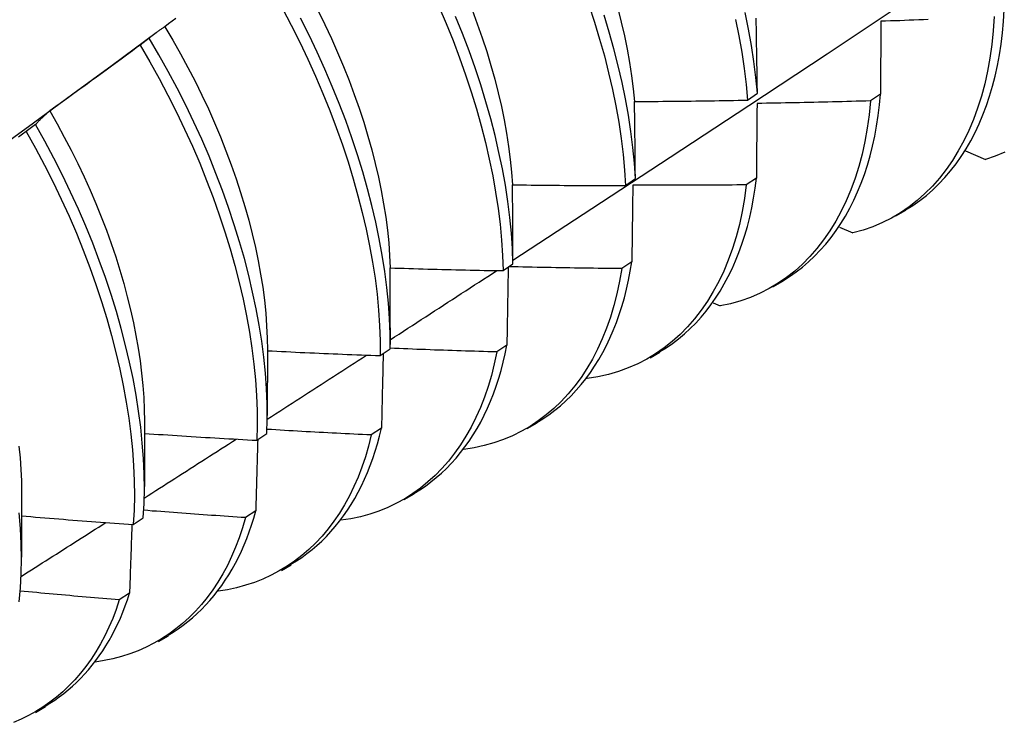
# Model space of a CAD drawing. Header units: inches. Extents: x 14 to 193, y 15 to 125.
# Tile 80 of 90: x 172.853 to 173.131, y 83.815 to 84.014. Entities that reach past the tile are written whole.
import ezdxf

# ---------------------------------------------------------------- set-up
doc = ezdxf.new("R2010")
doc.units = ezdxf.units.IN
doc.header["$LTSCALE"] = 12.41934
doc.header["$MEASUREMENT"] = 0
doc.layers.add('Visible Edges(ANSI)', color=7, linetype='Continuous', lineweight=25)

msp = doc.modelspace()

# ---------------------------------------------------------------- linework, layer by layer
at = {"layer": 'Visible Edges(ANSI)'}
for p, q in [((173.0964, 84.0135), (173.09628, 83.99289)), ((172.87875, 84.0011), (172.89119, 84.01029)), ((172.88921, 84.00872), (172.88661, 84.00674)), ((173.05863, 83.99119), (173.06142, 83.99315)), ((173.09628, 83.99289), (173.09344, 83.99096)), ((172.857, 83.98422), (172.8544, 83.98224)), ((173.12036, 83.97677), (173.12599, 83.97437)), ((173.02408, 83.96699), (173.02688, 83.96894)), ((173.06113, 83.96908), (173.05828, 83.96716)), ((173.10063, 83.95837), (173.10344, 83.95999)), ((173.08463, 83.95522), (173.08848, 83.95353)), ((172.98941, 83.94286), (172.99222, 83.9448)), ((173.02586, 83.94536), (173.02301, 83.94345)), ((173.06583, 83.93828), (173.06864, 83.9399)), ((173.0489, 83.93375), (173.05091, 83.93285)), ((172.95745, 83.92665), (172.95744, 83.92192)), ((172.92267, 83.92031), (172.92265, 83.90183)), ((172.95462, 83.9188), (172.95744, 83.92074)), ((172.99048, 83.92173), (172.98761, 83.91983)), ((173.03103, 83.91819), (173.03384, 83.91981)), ((173.01316, 83.91237), (173.01326, 83.91232)), ((172.88787, 83.90022), (172.88785, 83.88174)), ((172.95497, 83.8982), (172.9521, 83.89631)), ((172.99623, 83.8981), (172.99904, 83.89972)), ((172.91971, 83.89481), (172.92254, 83.89675)), ((172.85307, 83.88013), (172.85305, 83.86165)), ((172.96143, 83.87801), (172.96425, 83.87963)), ((172.88469, 83.87091), (172.88752, 83.87284)), ((172.91936, 83.87478), (172.91648, 83.87289)), ((172.92664, 83.85791), (172.92945, 83.85954)), ((172.88363, 83.85146), (172.88074, 83.84958)), ((172.89184, 83.83782), (172.89465, 83.83945)), ((172.85704, 83.81773), (172.85985, 83.81936))]:
    msp.add_line(p, q, dxfattribs=at)
at = {"layer": 'Visible Edges(ANSI)', "flags": 128}
for points in [[(172.99221, 83.94587), (173.01451, 83.96044), (173.03677, 83.97503), (173.05898, 83.98966), (173.08116, 84.00432), (173.1033, 84.01902), (173.1254, 84.03374), (173.14745, 84.04849), (173.16947, 84.06326), (173.19144, 84.07807), (173.21338, 84.09289), (173.23527, 84.10775), (173.25713, 84.12262), (173.27895, 84.13752), (173.30072, 84.15244), (173.32246, 84.16738)], [(172.97124, 84.01772), (172.97331, 84.01288), (172.97526, 84.00802), (172.97709, 84.00317), (172.9788, 83.99832), (172.98039, 83.99349), (172.98186, 83.98867), (172.98321, 83.98388), (172.98442, 83.97912), (172.98551, 83.9744), (172.98647, 83.96972), (172.9873, 83.96509), (172.988, 83.96051), (172.98856, 83.95599), (172.98898, 83.95154), (172.98927, 83.94716), (172.98941, 83.94286)], [(173.0137, 84.01812), (173.01529, 84.01329), (173.01675, 84.00847), (173.01809, 84.00369), (173.01931, 83.99893), (173.02039, 83.99421), (173.02134, 83.98953), (173.02216, 83.9849), (173.02285, 83.98033), (173.0234, 83.97581), (173.02381, 83.97137), (173.02408, 83.96699)], [(172.92693, 84.01714), (172.92944, 84.01237), (172.93185, 84.00758), (172.93415, 84.00276), (172.93633, 83.99792), (172.9384, 83.99308), (172.94035, 83.98822), (172.94219, 83.98337), (172.94391, 83.97852), (172.9455, 83.97369), (172.94697, 83.96887), (172.94832, 83.96408), (172.94954, 83.95932), (172.95064, 83.95459), (172.95161, 83.94991), (172.95244, 83.94527), (172.95315, 83.94069), (172.95372, 83.93617), (172.95415, 83.93171), (172.95445, 83.92733), (172.9546, 83.92302), (172.95462, 83.9188)], [(172.93702, 84.01651), (172.93896, 84.01258), (172.9408, 84.00864), (172.94256, 84.00468), (172.94422, 84.00072), (172.94579, 83.99676), (172.94727, 83.9928), (172.94866, 83.98885), (172.94995, 83.98491), (172.95114, 83.98099), (172.95223, 83.97709), (172.95322, 83.97321), (172.95412, 83.96936), (172.95491, 83.96555), (172.95559, 83.96178), (172.95617, 83.95805), (172.95665, 83.95436), (172.95702, 83.95073), (172.95728, 83.94716), (172.95743, 83.94365)], [(172.99222, 83.9448), (172.99206, 83.94911), (172.99177, 83.9535), (172.99133, 83.95795), (172.99076, 83.96248), (172.99006, 83.96706), (172.98922, 83.9717), (172.98825, 83.97638), (172.98715, 83.98111), (172.98592, 83.98587), (172.98457, 83.99066), (172.98309, 83.99548), (172.98149, 84.00031), (172.97977, 84.00516), (172.97793, 84.01001), (172.97597, 84.01487)], [(172.98062, 84.01677), (172.9821, 84.01281), (172.98348, 84.00886), (172.98477, 84.00492), (172.98596, 84.001), (172.98706, 83.9971), (172.98805, 83.99322), (172.98894, 83.98938), (172.98973, 83.98556), (172.99041, 83.98179), (172.99099, 83.97806), (172.99146, 83.97438), (172.99183, 83.97075), (172.99208, 83.96718)], [(173.02688, 83.96894), (173.0266, 83.97332), (173.02617, 83.97778), (173.02561, 83.98229), (173.02492, 83.98687), (173.02409, 83.99151), (173.02312, 83.99619), (173.02203, 84.00091), (173.02081, 84.00567), (173.01946, 84.01046), (173.01799, 84.01528)], [(173.02189, 84.01711), (173.02288, 84.01324), (173.02377, 84.00939), (173.02456, 84.00558), (173.02524, 84.00181), (173.02581, 83.99808), (173.02628, 83.9944), (173.02663, 83.99078)], [(173.06142, 83.99315), (173.06101, 83.9976), (173.06046, 84.00211), (173.05978, 84.00669), (173.05895, 84.01132), (173.058, 84.016)], [(173.12848, 84.01486), (173.12822, 84.01082), (173.12781, 84.00689), (173.12727, 84.00307), (173.1266, 83.99936), (173.12579, 83.99577), (173.12486, 83.99229), (173.12379, 83.98893), (173.1226, 83.9857), (173.12129, 83.98259), (173.11986, 83.97961), (173.11831, 83.97677), (173.11665, 83.97407), (173.11487, 83.9715), (173.11298, 83.96908), (173.11098, 83.96681), (173.10888, 83.96469), (173.10667, 83.96272), (173.10436, 83.96091), (173.10195, 83.95926), (173.09944, 83.95777), (173.09684, 83.95646), (173.09414, 83.95531), (173.09136, 83.95433), (173.08848, 83.95353)], [(173.1034, 83.96005), (173.10542, 83.96131), (173.10738, 83.96269), (173.10927, 83.96417), (173.11109, 83.96575), (173.11284, 83.96744), (173.11452, 83.96923), (173.11613, 83.97112), (173.11767, 83.97311), (173.11913, 83.9752), (173.12052, 83.97738), (173.12183, 83.97965), (173.12306, 83.98201), (173.12422, 83.98446), (173.12529, 83.987), (173.12628, 83.98963), (173.12719, 83.99233), (173.12801, 83.99512), (173.12875, 83.99799), (173.1294, 84.00094), (173.12996, 84.00397), (173.13044, 84.00706), (173.13082, 84.01024), (173.13111, 84.01348), (173.13131, 84.01679)], [(172.8936, 84.01197), (172.89341, 84.01185), (172.89322, 84.01172), (172.89303, 84.0116), (172.89284, 84.01147), (172.89265, 84.01134), (172.89246, 84.01121), (172.89228, 84.01108), (172.89209, 84.01095), (172.89191, 84.01082), (172.89172, 84.01069), (172.89154, 84.01055), (172.89136, 84.01042), (172.89117, 84.01028), (172.89099, 84.01015), (172.89081, 84.01001), (172.89063, 84.00987), (172.89045, 84.00973), (172.89027, 84.00959), (172.89009, 84.00945), (172.88991, 84.0093), (172.88974, 84.00916), (172.88956, 84.00901), (172.88938, 84.00887), (172.88921, 84.00872)], [(172.89676, 84.01434), (172.89571, 84.01355), (172.89465, 84.01276), (172.8936, 84.01197)], [(172.8936, 84.01197), (172.89587, 84.00815), (172.89806, 84.0043), (172.90017, 84.00042), (172.90219, 83.99652), (172.90412, 83.9926), (172.90596, 83.98866), (172.90771, 83.98472), (172.90938, 83.98076), (172.91095, 83.97681), (172.91243, 83.97286), (172.91381, 83.96891), (172.9151, 83.96498), (172.91629, 83.96106), (172.91738, 83.95717), (172.91837, 83.95329), (172.91927, 83.94945), (172.92006, 83.94564), (172.92075, 83.94187), (172.92134, 83.93815), (172.92182, 83.93447), (172.92219, 83.93084), (172.92246, 83.92727), (172.92262, 83.92376), (172.92267, 83.92031)], [(172.95744, 83.92074), (172.95741, 83.92497), (172.95724, 83.92928), (172.95693, 83.93367), (172.95649, 83.93813), (172.95591, 83.94266), (172.9552, 83.94725), (172.95435, 83.95189), (172.95337, 83.95657), (172.95227, 83.9613), (172.95104, 83.96607), (172.94968, 83.97086), (172.9482, 83.97568), (172.94659, 83.98051), (172.94487, 83.98536), (172.94302, 83.99021), (172.94106, 83.99507), (172.93898, 83.99991), (172.93679, 84.00475), (172.93448, 84.00957), (172.93207, 84.01436)], [(173.05526, 84.01402), (173.05621, 84.00934), (173.05702, 84.00471), (173.0577, 84.00014), (173.05823, 83.99564), (173.05863, 83.99119)], [(173.06142, 83.99315), (173.06141, 83.99405), (173.06139, 83.99494), (173.06138, 83.99584), (173.06137, 83.99673), (173.06136, 83.99763), (173.06134, 83.99852), (173.06133, 83.99941), (173.06132, 84.0003), (173.06131, 84.00119), (173.06129, 84.00208), (173.06128, 84.00297), (173.06127, 84.00385), (173.06125, 84.00474), (173.06124, 84.00562), (173.06122, 84.00651), (173.06121, 84.00739), (173.06119, 84.00827), (173.06118, 84.00915), (173.06116, 84.01003), (173.06115, 84.01091), (173.06113, 84.01179), (173.06112, 84.01267), (173.0611, 84.01355), (173.06109, 84.01442)], [(173.10977, 84.01399), (173.10844, 84.01393), (173.1071, 84.01388), (173.10576, 84.01383), (173.10443, 84.01378), (173.10309, 84.01373), (173.10175, 84.01368), (173.10041, 84.01363), (173.09908, 84.01359), (173.09774, 84.01354), (173.0964, 84.0135)], [(172.88661, 84.00674), (172.88555, 84.00596), (172.88449, 84.00517), (172.88343, 84.00438), (172.88237, 84.0036), (172.88131, 84.00282), (172.88025, 84.00204), (172.87919, 84.00125), (172.87813, 84.00047), (172.87706, 83.9997), (172.876, 83.99892), (172.87493, 83.99814), (172.87387, 83.99736), (172.8728, 83.99659), (172.87174, 83.99581), (172.87067, 83.99504), (172.8696, 83.99427), (172.86853, 83.9935), (172.86746, 83.99273), (172.86639, 83.99196), (172.86532, 83.99119), (172.86425, 83.99042), (172.86318, 83.98966), (172.86211, 83.98889), (172.86104, 83.98813)], [(172.88661, 84.00674), (172.88935, 84.00206), (172.89199, 83.99733), (172.89451, 83.99256), (172.89693, 83.98777), (172.89923, 83.98295), (172.90142, 83.97812), (172.9035, 83.97327), (172.90545, 83.96842), (172.90729, 83.96357), (172.90901, 83.95872), (172.91061, 83.95389), (172.91209, 83.94907), (172.91344, 83.94428), (172.91467, 83.93952), (172.91577, 83.93479), (172.91674, 83.9301), (172.91758, 83.92546), (172.91829, 83.92088), (172.91887, 83.91635), (172.91931, 83.91189), (172.91962, 83.9075), (172.91979, 83.90318), (172.91982, 83.89895), (172.91971, 83.89481)], [(172.92254, 83.89675), (172.92264, 83.9009), (172.9226, 83.90513), (172.92242, 83.90945), (172.9221, 83.91385), (172.92164, 83.91832), (172.92106, 83.92285), (172.92034, 83.92744), (172.91948, 83.93208), (172.9185, 83.93677), (172.91739, 83.9415), (172.91615, 83.94627), (172.91479, 83.95106), (172.91331, 83.95588), (172.9117, 83.96071), (172.90997, 83.96556), (172.90812, 83.97041), (172.90615, 83.97527), (172.90407, 83.98011), (172.90187, 83.98494), (172.89956, 83.98976), (172.89714, 83.99455), (172.8946, 83.99931), (172.89196, 84.00404), (172.88921, 84.00872)], [(172.84524, 83.97662), (172.85641, 83.98478), (172.86758, 83.99294), (172.87874, 84.0011)], [(173.06859, 83.93998), (173.07051, 83.94118), (173.07238, 83.94248), (173.07419, 83.94387), (173.07594, 83.94536), (173.07762, 83.94695), (173.07924, 83.94863), (173.0808, 83.95039), (173.08229, 83.95225), (173.08371, 83.9542), (173.08507, 83.95623), (173.08636, 83.95834), (173.08757, 83.96054), (173.08872, 83.96282), (173.08979, 83.96519), (173.09079, 83.96763), (173.09171, 83.97014), (173.09256, 83.97274), (173.09333, 83.97541), (173.09403, 83.97815), (173.09464, 83.98096), (173.09517, 83.98384), (173.09562, 83.98679), (173.09599, 83.98981), (173.09628, 83.99289)], [(173.02663, 83.99078), (173.02797, 83.99078), (173.0293, 83.99079), (173.03063, 83.9908), (173.03197, 83.99081), (173.0333, 83.99082), (173.03463, 83.99083), (173.03597, 83.99084), (173.0373, 83.99085), (173.03863, 83.99087), (173.03997, 83.99088), (173.0413, 83.9909), (173.04263, 83.99092), (173.04397, 83.99093), (173.0453, 83.99095), (173.04663, 83.99097), (173.04797, 83.99099), (173.0493, 83.99101), (173.05063, 83.99104), (173.05197, 83.99106), (173.0533, 83.99109), (173.05463, 83.99111), (173.05597, 83.99114), (173.0573, 83.99117), (173.05863, 83.99119)], [(173.02688, 83.96894), (173.02687, 83.96986), (173.02686, 83.97078), (173.02685, 83.9717), (173.02685, 83.97262), (173.02684, 83.97353), (173.02683, 83.97445), (173.02682, 83.97536), (173.02681, 83.97628), (173.0268, 83.97719), (173.02679, 83.9781), (173.02678, 83.97901), (173.02677, 83.97992), (173.02676, 83.98083), (173.02675, 83.98174), (173.02674, 83.98265), (173.02673, 83.98355), (173.02672, 83.98446), (173.02671, 83.98537), (173.0267, 83.98627), (173.02668, 83.98717), (173.02667, 83.98807), (173.02666, 83.98898), (173.02665, 83.98988), (173.02663, 83.99078)], [(173.09344, 83.99096), (173.09305, 83.98702), (173.09252, 83.98319), (173.09186, 83.97947), (173.09106, 83.97587), (173.09013, 83.97238), (173.08907, 83.96902), (173.08789, 83.96578), (173.08659, 83.96267), (173.08516, 83.95969), (173.08362, 83.95684), (173.08195, 83.95413), (173.08018, 83.95157), (173.07829, 83.94914), (173.0763, 83.94686), (173.0742, 83.94474), (173.07199, 83.94276), (173.06969, 83.94094), (173.06728, 83.93928), (173.06478, 83.93779), (173.06218, 83.93646), (173.0595, 83.93529), (173.05672, 83.9343), (173.05385, 83.93349), (173.05091, 83.93285)], [(173.06132, 83.99025), (173.06132, 83.98937), (173.06131, 83.9885), (173.0613, 83.98763), (173.06129, 83.98675), (173.06129, 83.98588), (173.06128, 83.985), (173.06127, 83.98413), (173.06126, 83.98325), (173.06126, 83.98237), (173.06125, 83.98149), (173.06124, 83.98061), (173.06123, 83.97973), (173.06122, 83.97885), (173.06121, 83.97796), (173.06121, 83.97708), (173.0612, 83.97619), (173.06119, 83.97531), (173.06118, 83.97442), (173.06117, 83.97353), (173.06116, 83.97264), (173.06115, 83.97175), (173.06115, 83.97086), (173.06114, 83.96997), (173.06113, 83.96908)], [(173.09344, 83.99096), (173.0921, 83.99092), (173.09077, 83.99088), (173.08943, 83.99084), (173.08809, 83.9908), (173.08675, 83.99077), (173.08541, 83.99073), (173.08408, 83.99069), (173.08274, 83.99066), (173.0814, 83.99062), (173.08006, 83.99059), (173.07872, 83.99056), (173.07738, 83.99053), (173.07605, 83.9905), (173.07471, 83.99047), (173.07337, 83.99044), (173.07203, 83.99042), (173.07069, 83.99039), (173.06935, 83.99037), (173.06802, 83.99035), (173.06668, 83.99032), (173.06534, 83.9903), (173.064, 83.99028), (173.06266, 83.99026), (173.06132, 83.99025)], [(172.86104, 83.98813), (172.86086, 83.98798), (172.86069, 83.98783), (172.86051, 83.98767), (172.86034, 83.98752), (172.86017, 83.98736), (172.85999, 83.98721), (172.85982, 83.98705), (172.85965, 83.98689), (172.85948, 83.98673), (172.85931, 83.98657), (172.85914, 83.98641), (172.85898, 83.98625), (172.85881, 83.98609), (172.85864, 83.98592), (172.85847, 83.98576), (172.85831, 83.98559), (172.85814, 83.98542), (172.85798, 83.98526), (172.85781, 83.98509), (172.85765, 83.98492), (172.85749, 83.98475), (172.85732, 83.98457), (172.85716, 83.9844), (172.857, 83.98422)], [(172.86104, 83.98813), (172.86314, 83.98444), (172.86517, 83.98072), (172.86712, 83.97698), (172.86899, 83.97322), (172.87077, 83.96945), (172.87247, 83.96567), (172.87409, 83.96188), (172.87563, 83.95808), (172.87707, 83.95429), (172.87844, 83.95051), (172.87971, 83.94673), (172.88089, 83.94296), (172.88199, 83.93922), (172.88299, 83.93549), (172.88391, 83.93179), (172.88473, 83.92811), (172.88546, 83.92447), (172.88609, 83.92087), (172.88663, 83.9173), (172.88707, 83.91378), (172.88742, 83.91031), (172.88767, 83.90689), (172.88782, 83.90353), (172.88787, 83.90022)], [(172.88752, 83.87284), (172.88775, 83.8769), (172.88783, 83.88106), (172.88778, 83.8853), (172.88759, 83.88963), (172.88726, 83.89403), (172.8868, 83.8985), (172.8862, 83.90303), (172.88548, 83.90763), (172.88462, 83.91227), (172.88363, 83.91696), (172.88252, 83.9217), (172.88128, 83.92646), (172.87991, 83.93126), (172.87842, 83.93608), (172.87681, 83.94091), (172.87507, 83.94576), (172.87322, 83.95061), (172.87125, 83.95546), (172.86916, 83.96031), (172.86695, 83.96514), (172.86463, 83.96995), (172.8622, 83.97474), (172.85966, 83.9795), (172.857, 83.98422)], [(172.8544, 83.98224), (172.85332, 83.98148), (172.85224, 83.98072)], [(172.8544, 83.98224), (172.85704, 83.97752), (172.85958, 83.97276), (172.862, 83.96796), (172.86431, 83.96315), (172.86651, 83.95832), (172.86859, 83.95347), (172.87055, 83.94862), (172.8724, 83.94377), (172.87412, 83.93892), (172.87573, 83.93409), (172.87721, 83.92927), (172.87856, 83.92448), (172.87979, 83.91971), (172.8809, 83.91498), (172.88188, 83.91029), (172.88272, 83.90565), (172.88344, 83.90106), (172.88402, 83.89653), (172.88448, 83.89207), (172.88479, 83.88767), (172.88497, 83.88335), (172.88502, 83.87911), (172.88492, 83.87497), (172.88469, 83.87091)], [(173.13149, 83.97646), (173.12879, 83.97532), (173.12599, 83.97437)], [(172.99208, 83.96718), (172.99341, 83.96716), (172.99475, 83.96715), (172.99608, 83.96713), (172.99741, 83.96711), (172.99875, 83.9671), (173.00008, 83.96708), (173.00141, 83.96707), (173.00275, 83.96706), (173.00408, 83.96705), (173.00541, 83.96704), (173.00675, 83.96703), (173.00808, 83.96702), (173.00941, 83.96701), (173.01075, 83.967), (173.01208, 83.967), (173.01341, 83.96699), (173.01475, 83.96699), (173.01608, 83.96699), (173.01741, 83.96699), (173.01875, 83.96699), (173.02008, 83.96699), (173.02141, 83.96699), (173.02275, 83.96699), (173.02408, 83.96699)], [(172.99222, 83.9448), (172.99221, 83.94575), (172.99221, 83.94669), (172.99221, 83.94763), (172.9922, 83.94857), (172.9922, 83.94951), (172.9922, 83.95044), (172.99219, 83.95138), (172.99219, 83.95232), (172.99218, 83.95325), (172.99218, 83.95419), (172.99217, 83.95512), (172.99217, 83.95606), (172.99216, 83.95699), (172.99216, 83.95792), (172.99215, 83.95885), (172.99214, 83.95978), (172.99214, 83.96071), (172.99213, 83.96163), (172.99212, 83.96256), (172.99211, 83.96349), (172.99211, 83.96441), (172.9921, 83.96534), (172.99209, 83.96626), (172.99208, 83.96718)], [(173.05828, 83.96716), (173.05777, 83.96332), (173.05711, 83.95959), (173.05633, 83.95597), (173.05541, 83.95248), (173.05436, 83.94911), (173.05318, 83.94586), (173.05188, 83.94274), (173.05046, 83.93976), (173.04892, 83.93691), (173.04726, 83.9342), (173.04549, 83.93162), (173.04361, 83.92919), (173.04162, 83.92691), (173.03952, 83.92478), (173.03732, 83.9228), (173.03502, 83.92097), (173.03262, 83.91931), (173.03012, 83.9178), (173.02753, 83.91646), (173.02485, 83.91529), (173.02208, 83.91428), (173.01922, 83.91345), (173.01628, 83.9128), (173.01326, 83.91232)], [(173.02614, 83.96707), (173.02613, 83.96618), (173.02612, 83.96528), (173.02611, 83.96439), (173.0261, 83.96349), (173.02609, 83.96259), (173.02608, 83.96169), (173.02607, 83.96079), (173.02606, 83.95989), (173.02604, 83.95899), (173.02603, 83.95809), (173.02602, 83.95718), (173.02601, 83.95628), (173.026, 83.95537), (173.02599, 83.95447), (173.02597, 83.95356), (173.02596, 83.95265), (173.02595, 83.95174), (173.02594, 83.95083), (173.02592, 83.94992), (173.02591, 83.94901), (173.0259, 83.9481), (173.02589, 83.94719), (173.02587, 83.94627), (173.02586, 83.94536)], [(173.05828, 83.96716), (173.05694, 83.96714), (173.0556, 83.96713), (173.05427, 83.96712), (173.05293, 83.9671), (173.05159, 83.96709), (173.05025, 83.96708), (173.04891, 83.96707), (173.04757, 83.96706), (173.04623, 83.96706), (173.04489, 83.96705), (173.04355, 83.96705), (173.04221, 83.96704), (173.04087, 83.96704), (173.03953, 83.96704), (173.0382, 83.96704), (173.03686, 83.96704), (173.03552, 83.96704), (173.03418, 83.96704), (173.03284, 83.96704), (173.0315, 83.96705), (173.03016, 83.96705), (173.02882, 83.96706), (173.02748, 83.96706), (173.02614, 83.96707)], [(173.03378, 83.91991), (173.03561, 83.92104), (173.03739, 83.92227), (173.03911, 83.92358), (173.04078, 83.92498), (173.0424, 83.92646), (173.04396, 83.92803), (173.04546, 83.92968), (173.0469, 83.93141), (173.04828, 83.93321), (173.0496, 83.9351), (173.05086, 83.93707), (173.05206, 83.93911), (173.05319, 83.94122), (173.05426, 83.94341), (173.05526, 83.94567), (173.05619, 83.948), (173.05706, 83.95041), (173.05785, 83.95288), (173.05858, 83.95541), (173.05924, 83.95802), (173.05982, 83.96069), (173.06033, 83.96342), (173.06077, 83.96622), (173.06113, 83.96908)], [(172.99897, 83.89983), (173.0007, 83.90091), (173.00239, 83.90206), (173.00404, 83.90329), (173.00563, 83.9046), (173.00717, 83.90598), (173.00867, 83.90744), (173.01011, 83.90897), (173.0115, 83.91057), (173.01283, 83.91225), (173.01412, 83.914), (173.01534, 83.91581), (173.01652, 83.9177), (173.01763, 83.91965), (173.01869, 83.92167), (173.01968, 83.92376), (173.02062, 83.92591), (173.0215, 83.92813), (173.02231, 83.93041), (173.02307, 83.93275), (173.02375, 83.93515), (173.02438, 83.93762), (173.02494, 83.94014), (173.02543, 83.94272), (173.02586, 83.94536)], [(172.95743, 83.94365), (172.95876, 83.9436), (172.96009, 83.94356), (172.96142, 83.94352), (172.96276, 83.94348), (172.96409, 83.94344), (172.96542, 83.9434), (172.96675, 83.94336), (172.96809, 83.94332), (172.96942, 83.94329), (172.97075, 83.94325), (172.97208, 83.94322), (172.97342, 83.94319), (172.97475, 83.94315), (172.97608, 83.94312), (172.97741, 83.94309), (172.97875, 83.94306), (172.98008, 83.94303), (172.98141, 83.943), (172.98275, 83.94298), (172.98408, 83.94295), (172.98541, 83.94293), (172.98674, 83.9429), (172.98808, 83.94288), (172.98941, 83.94286)], [(172.95745, 83.92665), (172.95745, 83.92737), (172.95745, 83.92808), (172.95745, 83.92879), (172.95745, 83.92951), (172.95745, 83.93022), (172.95745, 83.93093), (172.95745, 83.93164), (172.95745, 83.93235), (172.95745, 83.93306), (172.95745, 83.93377), (172.95745, 83.93448), (172.95745, 83.93518), (172.95745, 83.93589), (172.95745, 83.9366), (172.95745, 83.93731), (172.95744, 83.93801), (172.95744, 83.93872), (172.95744, 83.93942), (172.95744, 83.94013), (172.95744, 83.94083), (172.95743, 83.94154), (172.95743, 83.94224), (172.95743, 83.94295), (172.95743, 83.94365)], [(172.95744, 83.92328), (172.9587, 83.92409), (172.95996, 83.92491), (172.96122, 83.92573), (172.96248, 83.92654), (172.96374, 83.92736), (172.965, 83.92817), (172.96626, 83.92899), (172.96752, 83.92981), (172.96877, 83.93063), (172.97003, 83.93144), (172.97129, 83.93226), (172.97255, 83.93308), (172.97381, 83.93389), (172.97507, 83.93471), (172.97632, 83.93553), (172.97758, 83.93635), (172.97884, 83.93716), (172.9801, 83.93798), (172.98135, 83.9388), (172.98261, 83.93962), (172.98387, 83.94044), (172.98512, 83.94125), (172.98638, 83.94207), (172.98764, 83.94289)], [(173.02301, 83.94345), (173.02239, 83.93984), (173.02165, 83.93634), (173.02079, 83.93296), (173.0198, 83.92969), (173.0187, 83.92653), (173.01748, 83.9235), (173.01614, 83.92059), (173.0147, 83.9178), (173.01314, 83.91514), (173.01148, 83.91261), (173.00971, 83.91022), (173.00784, 83.90795), (173.00587, 83.90583), (173.0038, 83.90384), (173.00164, 83.902), (172.99939, 83.9003), (172.99704, 83.89875), (172.99461, 83.89735), (172.99209, 83.8961), (172.98949, 83.895), (172.98681, 83.89406), (172.98405, 83.89328), (172.98121, 83.89267), (172.9783, 83.89221)], [(172.99086, 83.94386), (172.99085, 83.94295), (172.99083, 83.94204), (172.99082, 83.94112), (172.9908, 83.94021), (172.99079, 83.93929), (172.99077, 83.93838), (172.99076, 83.93746), (172.99074, 83.93654), (172.99073, 83.93562), (172.99071, 83.9347), (172.99069, 83.93378), (172.99068, 83.93286), (172.99066, 83.93194), (172.99065, 83.93101), (172.99063, 83.93009), (172.99061, 83.92916), (172.9906, 83.92824), (172.99058, 83.92731), (172.99056, 83.92638), (172.99055, 83.92545), (172.99053, 83.92453), (172.99051, 83.9236), (172.99049, 83.92266), (172.99048, 83.92173)], [(173.02301, 83.94345), (173.02167, 83.94346), (173.02034, 83.94347), (173.01901, 83.94348), (173.01767, 83.94349), (173.01634, 83.94351), (173.01501, 83.94352), (173.01368, 83.94354), (173.01234, 83.94356), (173.01101, 83.94358), (173.00968, 83.9436), (173.00835, 83.94362), (173.00701, 83.94364), (173.00568, 83.94366), (173.00435, 83.94369), (173.00302, 83.94371), (173.00168, 83.94374), (173.00035, 83.94376), (172.99902, 83.94379), (172.99769, 83.94382), (172.99635, 83.94385), (172.99502, 83.94388), (172.99369, 83.94391), (172.99236, 83.94394), (172.99103, 83.94398)], [(172.92267, 83.92018), (172.924, 83.92011), (172.92533, 83.92004), (172.92666, 83.91997), (172.92799, 83.91991), (172.92932, 83.91984), (172.93065, 83.91978), (172.93199, 83.91972), (172.93332, 83.91966), (172.93465, 83.9196), (172.93598, 83.91954), (172.93731, 83.91948), (172.93864, 83.91942), (172.93997, 83.91936), (172.9413, 83.91931), (172.94264, 83.91925), (172.94397, 83.9192), (172.9453, 83.91914), (172.94663, 83.91909), (172.94796, 83.91904), (172.94929, 83.91899), (172.95063, 83.91894), (172.95196, 83.91889), (172.95329, 83.91884), (172.95462, 83.9188)], [(172.98761, 83.91983), (172.98691, 83.91646), (172.9861, 83.9132), (172.98517, 83.91005), (172.98413, 83.907), (172.98298, 83.90407), (172.98173, 83.90125), (172.98037, 83.89854), (172.97891, 83.89595), (172.97735, 83.89348), (172.97569, 83.89113), (172.97394, 83.88891), (172.97209, 83.88681), (172.97016, 83.88484), (172.96813, 83.88299), (172.96602, 83.88128), (172.96383, 83.8797), (172.96155, 83.87826), (172.95919, 83.87695), (172.95676, 83.87579), (172.95425, 83.87477), (172.95166, 83.87389), (172.94901, 83.87315), (172.94629, 83.87257), (172.9435, 83.87213)], [(172.98761, 83.91983), (172.98635, 83.91986), (172.9851, 83.9199), (172.98384, 83.91993), (172.98258, 83.91997), (172.98132, 83.92001), (172.98007, 83.92004), (172.97881, 83.92008), (172.97755, 83.92012), (172.97629, 83.92017), (172.97504, 83.92021), (172.97378, 83.92025), (172.97252, 83.92029), (172.97127, 83.92034), (172.97001, 83.92038), (172.96875, 83.92043), (172.96749, 83.92048), (172.96624, 83.92053), (172.96498, 83.92057), (172.96372, 83.92062), (172.96247, 83.92068), (172.96121, 83.92073), (172.95995, 83.92078), (172.9587, 83.92083), (172.95744, 83.92089)], [(172.96416, 83.87976), (172.9658, 83.88077), (172.9674, 83.88185), (172.96896, 83.883), (172.97048, 83.88422), (172.97195, 83.8855), (172.97337, 83.88685), (172.97475, 83.88827), (172.97609, 83.88975), (172.97738, 83.8913), (172.97862, 83.89291), (172.97981, 83.89458), (172.98095, 83.89632), (172.98204, 83.89812), (172.98308, 83.89998), (172.98407, 83.9019), (172.985, 83.90387), (172.98588, 83.90591), (172.98671, 83.908), (172.98748, 83.91015), (172.98819, 83.91236), (172.98885, 83.91462), (172.98945, 83.91694), (172.98999, 83.91931), (172.99048, 83.92173)], [(172.92263, 83.9008), (172.92381, 83.90156), (172.92498, 83.90231), (172.92615, 83.90307), (172.92732, 83.90382), (172.9285, 83.90458), (172.92967, 83.90533), (172.93084, 83.90609), (172.93201, 83.90684), (172.93318, 83.9076), (172.93435, 83.90835), (172.93553, 83.90911), (172.9367, 83.90987), (172.93787, 83.91062), (172.93904, 83.91138), (172.94021, 83.91213), (172.94138, 83.91289), (172.94255, 83.91365), (172.94372, 83.9144), (172.94489, 83.91516), (172.94606, 83.91592), (172.94723, 83.91667), (172.94841, 83.91743), (172.94958, 83.91819), (172.95075, 83.91894)], [(172.95545, 83.91937), (172.95543, 83.91849), (172.95542, 83.91762), (172.9554, 83.91675), (172.95538, 83.91587), (172.95536, 83.91499), (172.95534, 83.91412), (172.95532, 83.91324), (172.9553, 83.91236), (172.95528, 83.91148), (172.95526, 83.9106), (172.95524, 83.90972), (172.95522, 83.90884), (172.9552, 83.90796), (172.95518, 83.90707), (172.95516, 83.90619), (172.95514, 83.9053), (172.95512, 83.90442), (172.9551, 83.90353), (172.95508, 83.90265), (172.95506, 83.90176), (172.95504, 83.90087), (172.95502, 83.89998), (172.955, 83.89909), (172.95497, 83.8982)], [(172.9521, 83.89631), (172.95087, 83.89636), (172.94964, 83.89642), (172.94841, 83.89648), (172.94718, 83.89654), (172.94595, 83.8966), (172.94472, 83.89666), (172.94349, 83.89672), (172.94226, 83.89678), (172.94103, 83.89685), (172.9398, 83.89691), (172.93857, 83.89697), (172.93734, 83.89704), (172.93611, 83.89711), (172.93488, 83.89717), (172.93365, 83.89724), (172.93242, 83.89731), (172.93119, 83.89738), (172.92996, 83.89745), (172.92873, 83.89752), (172.9275, 83.8976), (172.92627, 83.89767), (172.92504, 83.89774), (172.92381, 83.89782), (172.92258, 83.89789)], [(172.92935, 83.85969), (172.9309, 83.86063), (172.93241, 83.86164), (172.93388, 83.86271), (172.93532, 83.86384), (172.93672, 83.86503), (172.93808, 83.86627), (172.93939, 83.86758), (172.94067, 83.86895), (172.9419, 83.87037), (172.9431, 83.87185), (172.94425, 83.87338), (172.94535, 83.87497), (172.94642, 83.87662), (172.94743, 83.87832), (172.94841, 83.88008), (172.94933, 83.88189), (172.95021, 83.88375), (172.95104, 83.88566), (172.95182, 83.88763), (172.95255, 83.88964), (172.95323, 83.89171), (172.95387, 83.89382), (172.95445, 83.89599), (172.95497, 83.8982)], [(172.88779, 83.87845), (172.88888, 83.87915), (172.88997, 83.87984), (172.89105, 83.88054), (172.89214, 83.88123), (172.89322, 83.88193), (172.89431, 83.88262), (172.89539, 83.88332), (172.89648, 83.88401), (172.89756, 83.88471), (172.89865, 83.8854), (172.89973, 83.8861), (172.90082, 83.88679), (172.9019, 83.88749), (172.90299, 83.88818), (172.90407, 83.88888), (172.90516, 83.88958), (172.90624, 83.89027), (172.90733, 83.89097), (172.90841, 83.89166), (172.9095, 83.89236), (172.91058, 83.89305), (172.91166, 83.89375), (172.91275, 83.89445), (172.91383, 83.89514)], [(172.88787, 83.89676), (172.88919, 83.89667), (172.89052, 83.89658), (172.89184, 83.89649), (172.89317, 83.8964), (172.8945, 83.89632), (172.89582, 83.89623), (172.89715, 83.89614), (172.89848, 83.89606), (172.8998, 83.89597), (172.90113, 83.89589), (172.90246, 83.89581), (172.90378, 83.89572), (172.90511, 83.89564), (172.90644, 83.89556), (172.90777, 83.89548), (172.90909, 83.89541), (172.91042, 83.89533), (172.91175, 83.89525), (172.91308, 83.89518), (172.9144, 83.8951), (172.91573, 83.89503), (172.91706, 83.89496), (172.91839, 83.89488), (172.91971, 83.89481)], [(172.9521, 83.89631), (172.95133, 83.89318), (172.95044, 83.89015), (172.94946, 83.88722), (172.94838, 83.8844), (172.94719, 83.88168), (172.94592, 83.87906), (172.94454, 83.87656), (172.94308, 83.87416), (172.94152, 83.87187), (172.93987, 83.8697), (172.93814, 83.86764), (172.93633, 83.8657), (172.93443, 83.86387), (172.93245, 83.86216), (172.93039, 83.86058), (172.92826, 83.85912), (172.92605, 83.85778), (172.92377, 83.85657), (172.92142, 83.85549), (172.919, 83.85454), (172.91652, 83.85372), (172.91397, 83.85303), (172.91136, 83.85247), (172.90869, 83.85206)], [(172.91993, 83.89496), (172.91991, 83.89412), (172.91988, 83.89329), (172.91986, 83.89245), (172.91984, 83.89162), (172.91982, 83.89078), (172.91979, 83.88995), (172.91977, 83.88911), (172.91975, 83.88827), (172.91972, 83.88743), (172.9197, 83.88659), (172.91968, 83.88575), (172.91965, 83.88491), (172.91963, 83.88407), (172.91961, 83.88323), (172.91958, 83.88239), (172.91956, 83.88154), (172.91953, 83.8807), (172.91951, 83.87986), (172.91948, 83.87901), (172.91946, 83.87817), (172.91944, 83.87732), (172.91941, 83.87647), (172.91938, 83.87563), (172.91936, 83.87478)], [(172.85233, 83.8931), (172.85265, 83.88979), (172.85288, 83.88652), (172.85301, 83.8833), (172.85306, 83.88014)], [(172.85239, 83.84902), (172.85274, 83.85299), (172.85295, 83.85706), (172.85302, 83.86122), (172.85296, 83.86547), (172.85276, 83.8698), (172.85242, 83.87421)], [(172.85306, 83.87341), (172.85438, 83.8733), (172.8557, 83.87319), (172.85701, 83.87307), (172.85833, 83.87296), (172.85965, 83.87285), (172.86096, 83.87274), (172.86228, 83.87263), (172.8636, 83.87252), (172.86491, 83.87242), (172.86623, 83.87231), (172.86755, 83.8722), (172.86887, 83.8721), (172.87019, 83.872), (172.8715, 83.87189), (172.87282, 83.87179), (172.87414, 83.87169), (172.87546, 83.87159), (172.87678, 83.87149), (172.87809, 83.87139), (172.87941, 83.87129), (172.88073, 83.8712), (172.88205, 83.8711), (172.88337, 83.871), (172.88469, 83.87091)], [(172.91648, 83.87289), (172.91563, 83.86999), (172.9147, 83.86719), (172.91367, 83.86448), (172.91255, 83.86187), (172.91134, 83.85936), (172.91004, 83.85694), (172.90866, 83.85463), (172.9072, 83.85242), (172.90565, 83.85031), (172.90402, 83.8483), (172.90232, 83.84641), (172.90053, 83.84461), (172.89868, 83.84293), (172.89675, 83.84136), (172.89475, 83.8399), (172.89268, 83.83855), (172.89055, 83.83732), (172.88835, 83.8362), (172.88608, 83.83519), (172.88376, 83.83431), (172.88138, 83.83355), (172.87893, 83.8329), (172.87644, 83.83238), (172.87388, 83.83199)], [(172.91648, 83.87289), (172.91528, 83.87297), (172.91407, 83.87305), (172.91287, 83.87312), (172.91167, 83.8732), (172.91047, 83.87328), (172.90927, 83.87337), (172.90807, 83.87345), (172.90687, 83.87353), (172.90567, 83.87362), (172.90446, 83.8737), (172.90326, 83.87378), (172.90206, 83.87387), (172.90086, 83.87396), (172.89966, 83.87405), (172.89846, 83.87413), (172.89726, 83.87422), (172.89606, 83.87431), (172.89486, 83.8744), (172.89366, 83.87449), (172.89246, 83.87459), (172.89126, 83.87468), (172.89006, 83.87477), (172.88886, 83.87487), (172.88766, 83.87496)], [(172.89455, 83.83961), (172.896, 83.84049), (172.89742, 83.84143), (172.89881, 83.84241), (172.90017, 83.84346), (172.90149, 83.84455), (172.90277, 83.8457), (172.90402, 83.8469), (172.90524, 83.84815), (172.90642, 83.84945), (172.90756, 83.85081), (172.90867, 83.85221), (172.90974, 83.85366), (172.91076, 83.85516), (172.91175, 83.85671), (172.9127, 83.85831), (172.91361, 83.85995), (172.91448, 83.86164), (172.91531, 83.86338), (172.91609, 83.86517), (172.91683, 83.867), (172.91753, 83.86888), (172.91819, 83.8708), (172.9188, 83.87277), (172.91936, 83.87478)], [(172.85292, 83.85623), (172.85392, 83.85686), (172.85492, 83.8575), (172.85592, 83.85813), (172.85692, 83.85877), (172.85792, 83.85941), (172.85892, 83.86004), (172.85992, 83.86068), (172.86092, 83.86131), (172.86191, 83.86195), (172.86291, 83.86258), (172.86391, 83.86322), (172.86491, 83.86386), (172.86591, 83.86449), (172.86691, 83.86513), (172.86791, 83.86576), (172.86891, 83.8664), (172.86991, 83.86704), (172.8709, 83.86767), (172.8719, 83.86831), (172.8729, 83.86895), (172.8739, 83.86958), (172.8749, 83.87022), (172.8759, 83.87086), (172.87689, 83.87149)], [(172.8843, 83.87094), (172.88427, 83.87013), (172.88425, 83.86933), (172.88422, 83.86852), (172.88419, 83.86771), (172.88417, 83.8669), (172.88414, 83.8661), (172.88411, 83.86529), (172.88409, 83.86448), (172.88406, 83.86367), (172.88403, 83.86286), (172.884, 83.86205), (172.88397, 83.86124), (172.88395, 83.86042), (172.88392, 83.85961), (172.88389, 83.8588), (172.88386, 83.85798), (172.88383, 83.85717), (172.88381, 83.85636), (172.88378, 83.85554), (172.88375, 83.85473), (172.88372, 83.85391), (172.88369, 83.85309), (172.88366, 83.85228), (172.88363, 83.85146)], [(172.88074, 83.84958), (172.87957, 83.84968), (172.8784, 83.84977), (172.87723, 83.84987), (172.87606, 83.84997), (172.87489, 83.85007), (172.87372, 83.85017), (172.87255, 83.85027), (172.87138, 83.85037), (172.87021, 83.85048), (172.86904, 83.85058), (172.86787, 83.85068), (172.8667, 83.85079), (172.86553, 83.85089), (172.86436, 83.851), (172.86319, 83.85111), (172.86202, 83.85122), (172.86085, 83.85132), (172.85969, 83.85143), (172.85852, 83.85154), (172.85735, 83.85165), (172.85618, 83.85176), (172.85501, 83.85188), (172.85384, 83.85199), (172.85268, 83.8521)], [(172.85975, 83.81952), (172.86111, 83.82034), (172.86244, 83.82121), (172.86374, 83.82212), (172.86501, 83.82308), (172.86625, 83.82408), (172.86747, 83.82513), (172.86865, 83.82623), (172.8698, 83.82737), (172.87092, 83.82856), (172.87201, 83.82979), (172.87307, 83.83106), (172.87409, 83.83238), (172.87508, 83.83374), (172.87604, 83.83514), (172.87696, 83.83658), (172.87785, 83.83807), (172.8787, 83.8396), (172.87952, 83.84117), (172.8803, 83.84279), (172.88104, 83.84444), (172.88174, 83.84613), (172.88241, 83.84787), (172.88304, 83.84964), (172.88363, 83.85146)], [(172.88074, 83.84958), (172.87984, 83.84691), (172.87886, 83.84433), (172.87779, 83.84183), (172.87664, 83.83943), (172.87542, 83.83712), (172.87411, 83.8349), (172.87273, 83.83277), (172.87127, 83.83074), (172.86974, 83.8288), (172.86814, 83.82696), (172.86646, 83.82521), (172.86472, 83.82357), (172.86291, 83.82202), (172.86104, 83.82058), (172.8591, 83.81924), (172.8571, 83.818), (172.85504, 83.81686), (172.85292, 83.81583), (172.85075, 83.8149)]]:
    msp.add_lwpolyline(points, dxfattribs=at)

doc.saveas('drawing.dxf')
